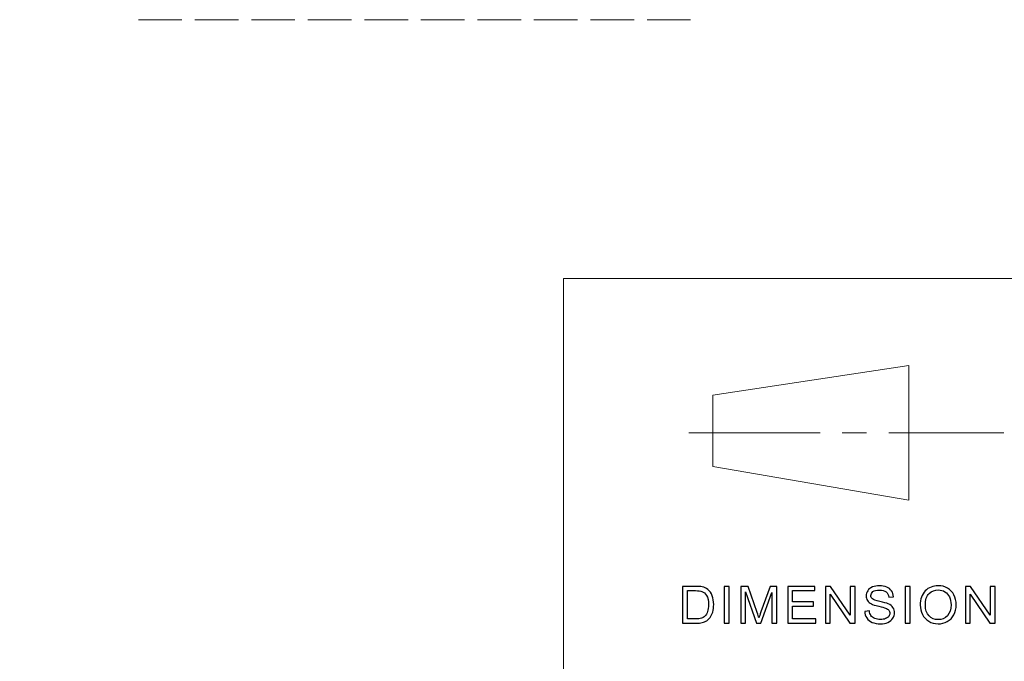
# Model space of a CAD drawing. Header units: centimetres. Extents: x -24.5 to 49.7, y -16.6 to 18.4.
# Tile 189 of 248: x 3.3 to 9.4, y -12.2 to -8.3. Entities that reach past the tile are written whole.
import ezdxf

# ---------------------------------------------------------------- set-up
doc = ezdxf.new("R2010")
doc.units = ezdxf.units.CM
doc.header["$MEASUREMENT"] = 0
doc.layers.add('layer 1', color=7, linetype='Continuous')

msp = doc.modelspace()

# ---------------------------------------------------------------- linework, layer by layer
at = {"layer": 'layer 1', "color": 1, "lineweight": 0}
msp.add_open_spline([(24.98821, 18.39808), (24.98821, 18.39808), (24.98821, -16.60193), (24.98821, -16.60193), (24.98821, -16.60193), (-24.51772, -16.60193), (-24.51772, -16.60193), (-24.51772, -16.60193), (-24.51772, 18.39808), (-24.51772, 18.39808), (-24.51772, 18.39808), (24.98821, 18.39808), (24.98821, 18.39808)], degree=3, knots=[0, 0, 0, 0, 0.25, 0.25, 0.25, 0.5, 0.5, 0.5, 0.75, 0.75, 0.75, 1, 1, 1, 1], dxfattribs=at)
at = {"layer": 'layer 1', "color": 5, "lineweight": 0}
msp.add_open_spline([(-23.26688, 17.18067), (-23.26688, 17.18067), (-23.26688, -15.60944), (-23.26688, -15.60944), (-23.26688, -15.60944), (23.98644, -15.60944), (23.98644, -15.60944)], degree=3, knots=[0, 0, 0, 0, 0.5, 0.5, 0.5, 1, 1, 1, 1], dxfattribs=at)
at = {"layer": 'layer 1', "lineweight": 9}
for points in [[(4.27951, -8.27428), (4.27951, -8.27428), (4.00951, -8.27428), (4.00951, -8.27428)], [(4.62951, -8.27428), (4.62951, -8.27428), (4.35951, -8.27428), (4.35951, -8.27428)], [(4.97951, -8.27428), (4.97951, -8.27428), (4.70951, -8.27428), (4.70951, -8.27428)], [(5.32951, -8.27428), (5.32951, -8.27428), (5.05951, -8.27428), (5.05951, -8.27428)], [(5.67951, -8.27428), (5.67951, -8.27428), (5.40951, -8.27428), (5.40951, -8.27428)], [(6.02951, -8.27428), (6.02951, -8.27428), (5.75951, -8.27428), (5.75951, -8.27428)], [(6.37951, -8.27428), (6.37951, -8.27428), (6.10951, -8.27428), (6.10951, -8.27428)], [(6.72951, -8.27428), (6.72951, -8.27428), (6.45951, -8.27428), (6.45951, -8.27428)], [(7.07951, -8.27428), (7.07951, -8.27428), (6.80951, -8.27428), (6.80951, -8.27428)], [(7.42951, -8.27428), (7.42951, -8.27428), (7.15951, -8.27428), (7.15951, -8.27428)]]:
    msp.add_open_spline(points, degree=3, dxfattribs=at)
at = {"layer": 'layer 1', "color": 5, "lineweight": 0}
for points in [[(6.64187, -9.87641), (6.64187, -9.87641), (6.64187, -15.60944), (6.64187, -15.60944)], [(6.64187, -9.87641), (6.64187, -9.87641), (23.98644, -9.87641), (23.98644, -9.87641)]]:
    msp.add_open_spline(points, degree=3, dxfattribs=at)
at = {"layer": 'layer 1', "color": 250, "lineweight": 0}
for points in [[(8.78172, -10.4166), (8.78172, -10.4166), (7.56787, -10.60076), (7.56787, -10.60076)], [(8.78172, -10.4166), (8.78172, -10.4166), (8.78172, -11.25135), (8.78172, -11.25135)], [(7.56787, -10.60076), (7.56787, -10.60076), (7.56787, -11.04264), (7.56787, -11.04264)], [(8.5189, -10.83393), (8.5189, -10.83393), (8.36873, -10.83393), (8.36873, -10.83393)], [(8.78172, -11.25135), (8.78172, -11.25135), (7.56787, -11.04264), (7.56787, -11.04264)]]:
    msp.add_open_spline(points, degree=3, dxfattribs=at)
at = {"layer": 'layer 1', "color": 1, "lineweight": 0}
for points in [[(8.23116, -10.83393), (8.23116, -10.83393), (7.41769, -10.83393), (7.41769, -10.83393)], [(9.36992, -10.83393), (9.36992, -10.83393), (8.65657, -10.83393), (8.65657, -10.83393)]]:
    msp.add_open_spline(points, degree=3, dxfattribs=at)
at = {"layer": 'layer 1'}
for points, knots in [([(7.37996, -12.01237), (7.37996, -12.01237), (7.37996, -11.78406), (7.37996, -11.78406), (7.37996, -11.78406), (7.46014, -11.78406), (7.46014, -11.78406), (7.47824, -11.78406), (7.49205, -11.78512), (7.50158, -11.7873), (7.51491, -11.79033), (7.52629, -11.7958), (7.53571, -11.80367), (7.54801, -11.81387), (7.55717, -11.82684), (7.56323, -11.84268), (7.56936, -11.85852), (7.57239, -11.87664), (7.57239, -11.89699), (7.57239, -11.91432), (7.57033, -11.92968), (7.56622, -11.94307), (7.5621, -11.95646), (7.55679, -11.96757), (7.55034, -11.97634), (7.54384, -11.98511), (7.5368, -11.99202), (7.5291, -11.99701), (7.52147, -12.00206), (7.5122, -12.00589), (7.50137, -12.00849), (7.49048, -12.01109), (7.47802, -12.01237), (7.46394, -12.01237), (7.46394, -12.01237), (7.37996, -12.01237), (7.37996, -12.01237)], [0, 0, 0, 0, 0.0833333, 0.0833333, 0.0833333, 0.1666667, 0.1666667, 0.1666667, 0.25, 0.25, 0.25, 0.3333333, 0.3333333, 0.3333333, 0.4166667, 0.4166667, 0.4166667, 0.5, 0.5, 0.5, 0.5833333, 0.5833333, 0.5833333, 0.6666667, 0.6666667, 0.6666667, 0.75, 0.75, 0.75, 0.8333333, 0.8333333, 0.8333333, 0.9166667, 0.9166667, 0.9166667, 1, 1, 1, 1]), ([(7.41085, -11.98558), (7.41085, -11.98558), (7.46047, -11.98558), (7.46047, -11.98558), (7.4758, -11.98558), (7.48782, -11.9842), (7.49655, -11.98139), (7.50527, -11.97857), (7.5122, -11.97464), (7.5174, -11.96954), (7.52466, -11.96236), (7.53035, -11.95269), (7.53441, -11.94057), (7.53848, -11.92845), (7.54053, -11.91379), (7.54053, -11.89651), (7.54053, -11.8726), (7.53653, -11.85421), (7.52856, -11.84135), (7.5206, -11.82849), (7.5109, -11.81988), (7.49947, -11.81552), (7.49123, -11.81239), (7.47796, -11.81084), (7.45965, -11.81084), (7.45965, -11.81084), (7.41085, -11.81084), (7.41085, -11.81084), (7.41085, -11.81084), (7.41085, -11.98558), (7.41085, -11.98558)], [0, 0, 0, 0, 0.1, 0.1, 0.1, 0.2, 0.2, 0.2, 0.3, 0.3, 0.3, 0.4, 0.4, 0.4, 0.5, 0.5, 0.5, 0.6, 0.6, 0.6, 0.7, 0.7, 0.7, 0.8, 0.8, 0.8, 0.9, 0.9, 0.9, 1, 1, 1, 1]), ([(7.63796, -12.01237), (7.63796, -12.01237), (7.63796, -11.78406), (7.63796, -11.78406), (7.63796, -11.78406), (7.66885, -11.78406), (7.66885, -11.78406), (7.66885, -11.78406), (7.66885, -12.01237), (7.66885, -12.01237), (7.66885, -12.01237), (7.63796, -12.01237), (7.63796, -12.01237)], [0, 0, 0, 0, 0.25, 0.25, 0.25, 0.5, 0.5, 0.5, 0.75, 0.75, 0.75, 1, 1, 1, 1]), ([(7.74049, -12.01237), (7.74049, -12.01237), (7.74049, -11.78406), (7.74049, -11.78406), (7.74049, -11.78406), (7.78664, -11.78406), (7.78664, -11.78406), (7.78664, -11.78406), (7.84168, -11.94567), (7.84168, -11.94567), (7.84678, -11.96071), (7.85046, -11.97198), (7.85278, -11.97947), (7.85544, -11.97118), (7.85961, -11.95896), (7.86525, -11.94286), (7.86525, -11.94286), (7.92126, -11.78406), (7.92126, -11.78406), (7.92126, -11.78406), (7.96249, -11.78406), (7.96249, -11.78406), (7.96249, -11.78406), (7.96249, -12.01237), (7.96249, -12.01237), (7.96249, -12.01237), (7.93292, -12.01237), (7.93292, -12.01237), (7.93292, -12.01237), (7.93292, -11.82137), (7.93292, -11.82137), (7.93292, -11.82137), (7.86498, -12.01237), (7.86498, -12.01237), (7.86498, -12.01237), (7.83724, -12.01237), (7.83724, -12.01237), (7.83724, -12.01237), (7.77006, -11.81786), (7.77006, -11.81786), (7.77006, -11.81786), (7.77006, -12.01237), (7.77006, -12.01237), (7.77006, -12.01237), (7.74049, -12.01237), (7.74049, -12.01237)], [0, 0, 0, 0, 0.0666667, 0.0666667, 0.0666667, 0.1333333, 0.1333333, 0.1333333, 0.2, 0.2, 0.2, 0.2666667, 0.2666667, 0.2666667, 0.3333333, 0.3333333, 0.3333333, 0.4, 0.4, 0.4, 0.4666667, 0.4666667, 0.4666667, 0.5333333, 0.5333333, 0.5333333, 0.6, 0.6, 0.6, 0.6666667, 0.6666667, 0.6666667, 0.7333333, 0.7333333, 0.7333333, 0.8, 0.8, 0.8, 0.8666667, 0.8666667, 0.8666667, 0.9333333, 0.9333333, 0.9333333, 1, 1, 1, 1]), ([(8.03061, -12.01237), (8.03061, -12.01237), (8.03061, -11.78406), (8.03061, -11.78406), (8.03061, -11.78406), (8.19866, -11.78406), (8.19866, -11.78406), (8.19866, -11.78406), (8.19866, -11.81084), (8.19866, -11.81084), (8.19866, -11.81084), (8.06149, -11.81084), (8.06149, -11.81084), (8.06149, -11.81084), (8.06149, -11.881), (8.06149, -11.881), (8.06149, -11.881), (8.18989, -11.881), (8.18989, -11.881), (8.18989, -11.881), (8.18989, -11.90778), (8.18989, -11.90778), (8.18989, -11.90778), (8.06149, -11.90778), (8.06149, -11.90778), (8.06149, -11.90778), (8.06149, -11.98558), (8.06149, -11.98558), (8.06149, -11.98558), (8.20419, -11.98558), (8.20419, -11.98558), (8.20419, -11.98558), (8.20419, -12.01237), (8.20419, -12.01237), (8.20419, -12.01237), (8.03061, -12.01237), (8.03061, -12.01237)], [0, 0, 0, 0, 0.0833333, 0.0833333, 0.0833333, 0.1666667, 0.1666667, 0.1666667, 0.25, 0.25, 0.25, 0.3333333, 0.3333333, 0.3333333, 0.4166667, 0.4166667, 0.4166667, 0.5, 0.5, 0.5, 0.5833333, 0.5833333, 0.5833333, 0.6666667, 0.6666667, 0.6666667, 0.75, 0.75, 0.75, 0.8333333, 0.8333333, 0.8333333, 0.9166667, 0.9166667, 0.9166667, 1, 1, 1, 1]), ([(8.26451, -12.01237), (8.26451, -12.01237), (8.26451, -11.78406), (8.26451, -11.78406), (8.26451, -11.78406), (8.29615, -11.78406), (8.29615, -11.78406), (8.29615, -11.78406), (8.41826, -11.96326), (8.41826, -11.96326), (8.41826, -11.96326), (8.41826, -11.78406), (8.41826, -11.78406), (8.41826, -11.78406), (8.44784, -11.78406), (8.44784, -11.78406), (8.44784, -11.78406), (8.44784, -12.01237), (8.44784, -12.01237), (8.44784, -12.01237), (8.4162, -12.01237), (8.4162, -12.01237), (8.4162, -12.01237), (8.29409, -11.83317), (8.29409, -11.83317), (8.29409, -11.83317), (8.29409, -12.01237), (8.29409, -12.01237), (8.29409, -12.01237), (8.26451, -12.01237), (8.26451, -12.01237)], [0, 0, 0, 0, 0.1, 0.1, 0.1, 0.2, 0.2, 0.2, 0.3, 0.3, 0.3, 0.4, 0.4, 0.4, 0.5, 0.5, 0.5, 0.6, 0.6, 0.6, 0.7, 0.7, 0.7, 0.8, 0.8, 0.8, 0.9, 0.9, 0.9, 1, 1, 1, 1]), ([(8.50756, -11.93903), (8.50756, -11.93903), (8.53649, -11.93648), (8.53649, -11.93648), (8.53785, -11.94796), (8.54104, -11.95736), (8.54608, -11.96475), (8.55112, -11.97209), (8.55892, -11.97804), (8.56948, -11.98261), (8.58005, -11.98713), (8.59197, -11.98941), (8.60519, -11.98941), (8.61694, -11.98941), (8.62729, -11.98771), (8.63628, -11.98426), (8.64527, -11.9808), (8.65194, -11.97607), (8.65632, -11.97007), (8.66071, -11.96406), (8.66294, -11.95752), (8.66294, -11.95051), (8.66294, -11.94339), (8.66083, -11.93717), (8.6566, -11.9318), (8.65236, -11.92649), (8.64538, -11.92202), (8.63563, -11.91836), (8.6294, -11.91602), (8.61559, -11.9123), (8.59419, -11.90725), (8.57278, -11.9022), (8.55784, -11.89747), (8.54928, -11.89301), (8.53817, -11.88727), (8.52994, -11.88015), (8.52452, -11.8717), (8.51904, -11.86325), (8.51634, -11.85373), (8.51634, -11.84326), (8.51634, -11.83168), (8.51969, -11.82089), (8.52636, -11.8109), (8.53303, -11.80085), (8.54272, -11.79325), (8.55556, -11.78804), (8.56835, -11.78284), (8.58259, -11.78023), (8.59825, -11.78023), (8.61547, -11.78023), (8.6307, -11.78294), (8.64386, -11.78842), (8.65703, -11.79384), (8.66716, -11.80186), (8.67426, -11.81249), (8.68136, -11.82307), (8.68515, -11.83508), (8.68569, -11.84847), (8.68569, -11.84847), (8.65611, -11.8507), (8.65611, -11.8507), (8.65454, -11.8363), (8.64917, -11.82541), (8.64002, -11.81807), (8.63087, -11.81068), (8.61732, -11.80702), (8.59944, -11.80702), (8.58081, -11.80702), (8.56721, -11.81037), (8.55871, -11.81706), (8.55019, -11.82376), (8.54591, -11.83184), (8.54591, -11.8413), (8.54591, -11.84948), (8.54895, -11.85623), (8.55496, -11.86154), (8.56093, -11.86681), (8.57636, -11.87228), (8.6014, -11.87781), (8.62642, -11.88339), (8.6436, -11.88822), (8.65292, -11.89237), (8.6664, -11.89848), (8.67642, -11.90619), (8.68287, -11.91559), (8.68932, -11.92495), (8.69252, -11.93573), (8.69252, -11.94796), (8.69252, -11.96013), (8.68899, -11.9715), (8.6819, -11.98224), (8.6748, -11.99297), (8.66467, -12.00132), (8.6514, -12.00727), (8.63812, -12.01322), (8.62322, -12.0162), (8.6066, -12.0162), (8.58558, -12.0162), (8.56796, -12.01317), (8.55377, -12.00716), (8.53952, -12.00116), (8.52842, -11.99212), (8.52035, -11.98), (8.51222, -11.96794), (8.50799, -11.95428), (8.50756, -11.93903)], [0, 0, 0, 0, 0.0285714, 0.0285714, 0.0285714, 0.0571429, 0.0571429, 0.0571429, 0.0857143, 0.0857143, 0.0857143, 0.1142857, 0.1142857, 0.1142857, 0.1428571, 0.1428571, 0.1428571, 0.1714286, 0.1714286, 0.1714286, 0.2, 0.2, 0.2, 0.2285714, 0.2285714, 0.2285714, 0.2571429, 0.2571429, 0.2571429, 0.2857143, 0.2857143, 0.2857143, 0.3142857, 0.3142857, 0.3142857, 0.3428571, 0.3428571, 0.3428571, 0.3714286, 0.3714286, 0.3714286, 0.4, 0.4, 0.4, 0.4285714, 0.4285714, 0.4285714, 0.4571429, 0.4571429, 0.4571429, 0.4857143, 0.4857143, 0.4857143, 0.5142857, 0.5142857, 0.5142857, 0.5428571, 0.5428571, 0.5428571, 0.5714286, 0.5714286, 0.5714286, 0.6, 0.6, 0.6, 0.6285714, 0.6285714, 0.6285714, 0.6571429, 0.6571429, 0.6571429, 0.6857143, 0.6857143, 0.6857143, 0.7142857, 0.7142857, 0.7142857, 0.7428571, 0.7428571, 0.7428571, 0.7714286, 0.7714286, 0.7714286, 0.8, 0.8, 0.8, 0.8285714, 0.8285714, 0.8285714, 0.8571429, 0.8571429, 0.8571429, 0.8857143, 0.8857143, 0.8857143, 0.9142857, 0.9142857, 0.9142857, 0.9428571, 0.9428571, 0.9428571, 0.9714286, 0.9714286, 0.9714286, 1, 1, 1, 1]), ([(8.75771, -12.01237), (8.75771, -12.01237), (8.75771, -11.78406), (8.75771, -11.78406), (8.75771, -11.78406), (8.78859, -11.78406), (8.78859, -11.78406), (8.78859, -11.78406), (8.78859, -12.01237), (8.78859, -12.01237), (8.78859, -12.01237), (8.75771, -12.01237), (8.75771, -12.01237)], [0, 0, 0, 0, 0.25, 0.25, 0.25, 0.5, 0.5, 0.5, 0.75, 0.75, 0.75, 1, 1, 1, 1]), ([(8.85146, -11.90124), (8.85146, -11.8634), (8.86185, -11.83375), (8.8826, -11.81233), (8.90335, -11.79091), (8.93011, -11.78023), (8.96295, -11.78023), (8.98445, -11.78023), (9.00379, -11.78528), (9.02107, -11.79533), (9.0383, -11.80537), (9.05147, -11.8194), (9.06051, -11.83742), (9.06956, -11.85538), (9.07411, -11.87579), (9.07411, -11.89859), (9.07411, -11.9217), (9.06934, -11.94243), (9.05981, -11.96066), (9.05027, -11.97894), (9.03678, -11.99276), (9.01934, -12.00211), (9.00184, -12.01152), (8.98299, -12.0162), (8.96278, -12.0162), (8.94085, -12.0162), (8.92128, -12.01099), (8.90401, -12.00062), (8.88678, -11.99026), (8.87367, -11.97613), (8.86478, -11.95816), (8.85589, -11.94025), (8.85146, -11.92128), (8.85146, -11.90124)], [0, 0, 0, 0, 0.0909091, 0.0909091, 0.0909091, 0.1818182, 0.1818182, 0.1818182, 0.2727273, 0.2727273, 0.2727273, 0.3636364, 0.3636364, 0.3636364, 0.4545455, 0.4545455, 0.4545455, 0.5454545, 0.5454545, 0.5454545, 0.6363636, 0.6363636, 0.6363636, 0.7272727, 0.7272727, 0.7272727, 0.8181818, 0.8181818, 0.8181818, 0.9090909, 0.9090909, 0.9090909, 1, 1, 1, 1]), ([(8.88331, -11.90178), (8.88331, -11.92925), (8.89084, -11.95088), (8.9059, -11.96667), (8.92096, -11.98245), (8.93987, -11.99037), (8.96262, -11.99037), (8.98581, -11.99037), (9.00482, -11.9824), (9.01983, -11.96645), (9.03478, -11.95051), (9.04225, -11.92787), (9.04225, -11.89853), (9.04225, -11.87999), (9.03906, -11.86378), (9.03267, -11.84996), (9.02627, -11.83614), (9.0169, -11.82541), (9.00461, -11.81781), (8.99225, -11.81021), (8.97844, -11.80638), (8.96311, -11.80638), (8.94132, -11.80638), (8.92259, -11.81371), (8.90687, -11.82838), (8.89116, -11.84305), (8.88331, -11.8675), (8.88331, -11.90178)], [0, 0, 0, 0, 0.1111111, 0.1111111, 0.1111111, 0.2222222, 0.2222222, 0.2222222, 0.3333333, 0.3333333, 0.3333333, 0.4444444, 0.4444444, 0.4444444, 0.5555556, 0.5555556, 0.5555556, 0.6666667, 0.6666667, 0.6666667, 0.7777778, 0.7777778, 0.7777778, 0.8888889, 0.8888889, 0.8888889, 1, 1, 1, 1]), ([(9.13145, -12.01237), (9.13145, -12.01237), (9.13145, -11.78406), (9.13145, -11.78406), (9.13145, -11.78406), (9.16309, -11.78406), (9.16309, -11.78406), (9.16309, -11.78406), (9.2852, -11.96326), (9.2852, -11.96326), (9.2852, -11.96326), (9.2852, -11.78406), (9.2852, -11.78406), (9.2852, -11.78406), (9.31478, -11.78406), (9.31478, -11.78406), (9.31478, -11.78406), (9.31478, -12.01237), (9.31478, -12.01237), (9.31478, -12.01237), (9.28314, -12.01237), (9.28314, -12.01237), (9.28314, -12.01237), (9.16103, -11.83317), (9.16103, -11.83317), (9.16103, -11.83317), (9.16103, -12.01237), (9.16103, -12.01237), (9.16103, -12.01237), (9.13145, -12.01237), (9.13145, -12.01237)], [0, 0, 0, 0, 0.1, 0.1, 0.1, 0.2, 0.2, 0.2, 0.3, 0.3, 0.3, 0.4, 0.4, 0.4, 0.5, 0.5, 0.5, 0.6, 0.6, 0.6, 0.7, 0.7, 0.7, 0.8, 0.8, 0.8, 0.9, 0.9, 0.9, 1, 1, 1, 1])]:
    msp.add_open_spline(points, degree=3, knots=knots, dxfattribs=at)

doc.saveas('drawing.dxf')
